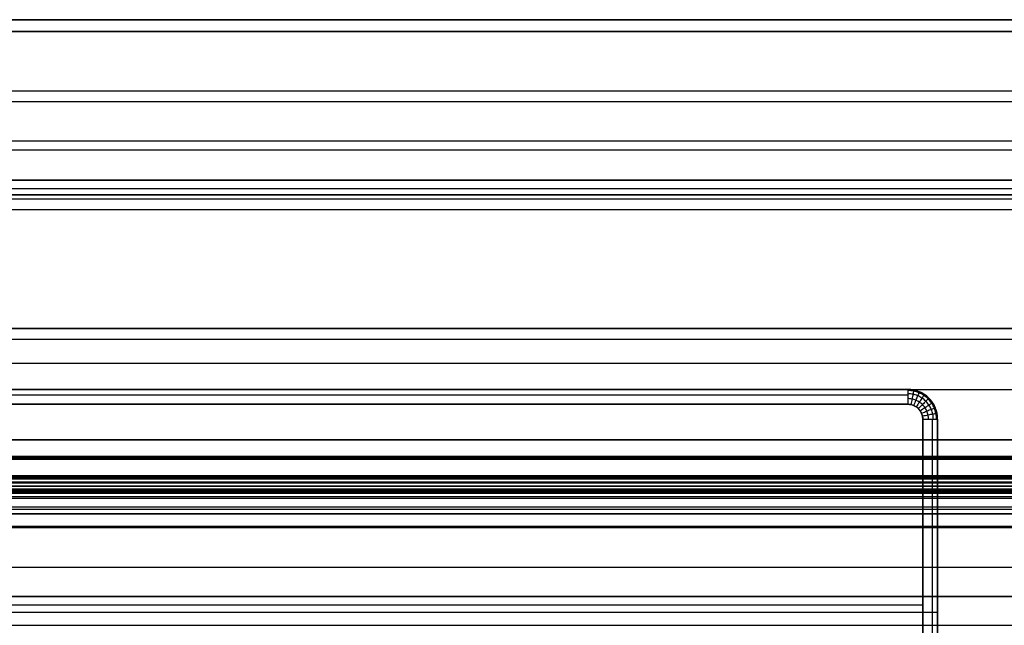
# Model space of a CAD drawing. Header units: millimetres. Extents: x -5.9 to 8.2, y -1.3 to -0.5.
# Tile 64 of 107: x 5.731 to 6.395, y -0.858 to -0.45. Entities that reach past the tile are written whole.
import ezdxf

# ---------------------------------------------------------------- set-up
doc = ezdxf.new("R2010")
doc.units = ezdxf.units.MM
doc.header["$MEASUREMENT"] = 0
for name, color, linetype, true_color in [('IGES level 1', 7, 'Continuous', 0xffffff), ('IGES level 22', 5, 'Continuous', 0x0000ff), ('IGES level 24', 7, 'Continuous', 0xffffff), ('IGES level 3', 7, 'Continuous', 0xffffff), ('IGES level 47', 7, 'Continuous', 0xffffff), ('IGES level 5', 7, 'Continuous', 0xffffff), ('IGES level 55', 7, 'Continuous', 0xffffff)]:
    doc.layers.add(name, color=color, linetype=linetype, true_color=true_color)

msp = doc.modelspace()

# ---------------------------------------------------------------- linework, layer by layer
at = {"layer": 'IGES level 1'}
for points in [[(8.22916, -0.65828, -10.32994), (1.18416, -0.65828, -10.32994), (-5.86084, -0.65828, -10.32994)], [(-5.86084, -0.65828, -10.32994), (1.18416, -0.65828, -10.32994), (8.22916, -0.65828, -10.32994)], [(7.29416, -0.66571, -10.38395), (1.18416, -0.66571, -10.38395), (-4.92584, -0.66571, -10.38395)], [(7.29416, -0.66571, -10.38395), (1.18416, -0.66571, -10.38395), (-4.92584, -0.66571, -10.38395)], [(8.22916, -0.6819, -10.23566), (1.18416, -0.6819, -10.23566), (-5.86084, -0.6819, -10.23566)], [(-4.92584, -0.6995, -10.36445), (1.18416, -0.6995, -10.36445), (7.29416, -0.6995, -10.36445)], [(7.29416, -0.73328, -10.34494), (1.18416, -0.73328, -10.34494), (-4.92584, -0.73328, -10.34494)], [(-4.92584, -0.73328, -10.34494), (1.18416, -0.73328, -10.34494), (7.29416, -0.73328, -10.34494)], [(6.65289, -0.81926, -10.13379), (3.93416, -0.81926, -10.13379), (1.21543, -0.81926, -10.13379)], [(1.22416, -0.85828, -10.34494), (3.93416, -0.85828, -10.34494), (6.64416, -0.85828, -10.34494)]]:
    msp.add_open_spline(points, degree=2, dxfattribs=at)
at = {"layer": 'IGES level 22'}
for centre, radius, start in [((6.32978, -0.71939, -0.29167), 0.02, 0), ((6.32978, -0.71939, -0.29167), 0.02, 0), ((6.32978, -0.71939, -0.14167), 0.02, 360), ((6.32978, -0.71939, -0.21667), 0.02, 360), ((6.32978, -0.71939, -0.13167), 0.01, 0)]:
    msp.add_arc(centre, radius, start, 90, dxfattribs=at)
at = {"layer": 'IGES level 22', "extrusion": (1, 6.12323e-17, 8.89496e-48)}
msp.add_arc((-0.70939, -0.14167, 6.32978), 0.01, 0, 90, dxfattribs=at)
at = {"layer": 'IGES level 22', "extrusion": (0, 1, 0)}
for centre in [(-6.33978, -0.14167, -0.71939), (-6.33978, -0.14167, -0.84939)]:
    msp.add_arc(centre, 0.01, 90, 180, dxfattribs=at)
at = {"layer": 'IGES level 22'}
for points in [[(4.10478, -0.69939, -0.29167), (5.21728, -0.69939, -0.29167), (6.32978, -0.69939, -0.29167)], [(6.32978, -0.69939, -0.29167), (5.21728, -0.69939, -0.29167), (4.10478, -0.69939, -0.29167)], [(6.32978, -0.69939, -0.14167), (5.22603, -0.69939, -0.14167), (4.12228, -0.69939, -0.14167)], [(4.12228, -0.69939, -0.21667), (5.22603, -0.69939, -0.21667), (6.32978, -0.69939, -0.21667)], [(6.32978, -0.69939, -0.14167), (5.22603, -0.69939, -0.14167), (4.12228, -0.69939, -0.14167)], [(4.12228, -0.70305, -0.13394), (5.22603, -0.70305, -0.13394), (6.32978, -0.70305, -0.13394)], [(6.32978, -0.69939, -0.29167), (6.32978, -0.69939, -0.21667), (6.32978, -0.69939, -0.14167)], [(6.32978, -0.69939, -0.29167), (6.32978, -0.69939, -0.21667), (6.32978, -0.69939, -0.14167)], [(6.32978, -0.70939, -0.13167), (5.22603, -0.70939, -0.13167), (4.12228, -0.70939, -0.13167)], [(4.12228, -0.70939, -0.13167), (5.22603, -0.70939, -0.13167), (6.32978, -0.70939, -0.13167)], [(6.34524, -0.7067, -0.14167), (6.34524, -0.7067, -0.21667), (6.34524, -0.7067, -0.29167)], [(6.33978, -0.97939, -0.13167), (6.33978, -0.84939, -0.13167), (6.33978, -0.71939, -0.13167)], [(6.33978, -0.71939, -0.13167), (6.33978, -0.84939, -0.13167), (6.33978, -0.97939, -0.13167)], [(6.34613, -0.71939, -0.13394), (6.34613, -0.84939, -0.13394), (6.34613, -0.97939, -0.13394)], [(6.34978, -0.71939, -0.29167), (6.34978, -0.85439, -0.29167), (6.34978, -0.98939, -0.29167)], [(6.34978, -0.97939, -0.14167), (6.34978, -0.84939, -0.14167), (6.34978, -0.71939, -0.14167)], [(6.34978, -0.71939, -0.14167), (6.34978, -0.71939, -0.21667), (6.34978, -0.71939, -0.29167)], [(6.34978, -0.71939, -0.21667), (6.34978, -0.85439, -0.21667), (6.34978, -0.98939, -0.21667)], [(6.34978, -0.98939, -0.29167), (6.34978, -0.85439, -0.29167), (6.34978, -0.71939, -0.29167)], [(6.34978, -0.71939, -0.14167), (6.34978, -0.71939, -0.21667), (6.34978, -0.71939, -0.29167)], [(6.34978, -0.97939, -0.14167), (6.34978, -0.84939, -0.14167), (6.34978, -0.71939, -0.14167)], [(3.88978, -0.84939, -0.29167), (5.11978, -0.84939, -0.29167), (6.34978, -0.84939, -0.29167)], [(3.90978, -0.84439, -0.13167), (5.12478, -0.84439, -0.13167), (6.33978, -0.84439, -0.13167)], [(6.34978, -0.85439, -0.29167), (6.34978, -0.85439, -0.21667), (6.34978, -0.85439, -0.14167)]]:
    msp.add_open_spline(points, degree=2, dxfattribs=at)
for points, knots in [([(6.34978, -0.71939, -0.14167), (6.34978, -0.71808, -0.14167), (6.34965, -0.71677, -0.14167), (6.3494, -0.71549, -0.14167), (6.34914, -0.71421, -0.14167), (6.34876, -0.71295, -0.14167), (6.34826, -0.71174, -0.14167), (6.34776, -0.71053, -0.14167), (6.34714, -0.70937, -0.14167), (6.34641, -0.70828, -0.14167), (6.34569, -0.70719, -0.14167), (6.34485, -0.70618, -0.14167), (6.34393, -0.70525, -0.14167), (6.343, -0.70432, -0.14167), (6.34198, -0.70349, -0.14167), (6.34089, -0.70276, -0.14167), (6.33981, -0.70204, -0.14167), (6.33865, -0.70142, -0.14167), (6.33744, -0.70091, -0.14167), (6.33623, -0.70041, -0.14167), (6.33497, -0.70003, -0.14167), (6.33369, -0.69978, -0.14167), (6.3324, -0.69952, -0.14167), (6.33109, -0.69939, -0.14167), (6.32978, -0.69939, -0.14167)], [1.570796, 1.570796, 1.570796, 1.570796, 1.767146, 1.767146, 1.767146, 1.963495, 1.963495, 1.963495, 2.159845, 2.159845, 2.159845, 2.356194, 2.356194, 2.356194, 2.552544, 2.552544, 2.552544, 2.748894, 2.748894, 2.748894, 2.945243, 2.945243, 2.945243, 3.141593, 3.141593, 3.141593, 3.141593]), ([(6.32978, -0.69939, -0.14167), (6.32978, -0.69939, -0.14036), (6.32978, -0.69965, -0.13905), (6.32978, -0.70015, -0.13784), (6.32978, -0.70065, -0.13663), (6.32978, -0.7014, -0.13552), (6.32978, -0.70232, -0.1346), (6.32978, -0.70325, -0.13367), (6.32978, -0.70436, -0.13293), (6.32978, -0.70557, -0.13243), (6.32978, -0.70677, -0.13193), (6.32978, -0.70808, -0.13167), (6.32978, -0.70939, -0.13167)], [0, 0, 0, 0, 0.392699, 0.392699, 0.392699, 0.785398, 0.785398, 0.785398, 1.178097, 1.178097, 1.178097, 1.570796, 1.570796, 1.570796, 1.570796]), ([(6.34902, -0.71939, -0.13784), (6.34902, -0.71813, -0.13784), (6.3489, -0.71687, -0.13784), (6.34865, -0.71564, -0.13784), (6.34841, -0.7144, -0.13784), (6.34804, -0.71319, -0.13784), (6.34756, -0.71203, -0.13784), (6.34708, -0.71087, -0.13784), (6.34648, -0.70975, -0.13784), (6.34578, -0.7087, -0.13784), (6.34508, -0.70766, -0.13784), (6.34428, -0.70668, -0.13784), (6.34339, -0.70579, -0.13784), (6.3425, -0.7049, -0.13784), (6.34152, -0.7041, -0.13784), (6.34047, -0.7034, -0.13784), (6.33942, -0.7027, -0.13784), (6.33831, -0.7021, -0.13784), (6.33715, -0.70162, -0.13784), (6.33598, -0.70114, -0.13784), (6.33477, -0.70077, -0.13784), (6.33354, -0.70052, -0.13784), (6.3323, -0.70028, -0.13784), (6.33104, -0.70015, -0.13784), (6.32978, -0.70015, -0.13784)], [1.570796, 1.570796, 1.570796, 1.570796, 1.767146, 1.767146, 1.767146, 1.963495, 1.963495, 1.963495, 2.159845, 2.159845, 2.159845, 2.356194, 2.356194, 2.356194, 2.552544, 2.552544, 2.552544, 2.748894, 2.748894, 2.748894, 2.945243, 2.945243, 2.945243, 3.141593, 3.141593, 3.141593, 3.141593]), ([(6.34685, -0.71939, -0.1346), (6.34685, -0.71828, -0.1346), (6.34674, -0.71716, -0.1346), (6.34653, -0.71606, -0.1346), (6.34631, -0.71497, -0.1346), (6.34598, -0.71389, -0.1346), (6.34555, -0.71286, -0.1346), (6.34513, -0.71183, -0.1346), (6.3446, -0.71084, -0.1346), (6.34398, -0.70991, -0.1346), (6.34336, -0.70898, -0.1346), (6.34264, -0.70811, -0.1346), (6.34185, -0.70732, -0.1346), (6.34106, -0.70653, -0.1346), (6.3402, -0.70582, -0.1346), (6.33927, -0.7052, -0.1346), (6.33834, -0.70458, -0.1346), (6.33735, -0.70405, -0.1346), (6.33632, -0.70362, -0.1346), (6.33528, -0.70319, -0.1346), (6.33421, -0.70287, -0.1346), (6.33311, -0.70265, -0.1346), (6.33202, -0.70243, -0.1346), (6.3309, -0.70232, -0.1346), (6.32978, -0.70232, -0.1346)], [1.570796, 1.570796, 1.570796, 1.570796, 1.767146, 1.767146, 1.767146, 1.963495, 1.963495, 1.963495, 2.159845, 2.159845, 2.159845, 2.356194, 2.356194, 2.356194, 2.552544, 2.552544, 2.552544, 2.748894, 2.748894, 2.748894, 2.945243, 2.945243, 2.945243, 3.141593, 3.141593, 3.141593, 3.141593]), ([(6.33369, -0.69978, -0.14167), (6.33369, -0.69978, -0.14036), (6.33363, -0.70003, -0.13905), (6.33354, -0.70052, -0.13784), (6.33344, -0.70101, -0.13663), (6.33329, -0.70174, -0.13552), (6.33311, -0.70265, -0.1346), (6.33293, -0.70356, -0.13367), (6.33272, -0.70465, -0.13293), (6.33248, -0.70583, -0.13243), (6.33224, -0.70702, -0.13193), (6.33199, -0.7083, -0.13167), (6.33173, -0.70958, -0.13167)], [0, 0, 0, 0, 0.392699, 0.392699, 0.392699, 0.785398, 0.785398, 0.785398, 1.178097, 1.178097, 1.178097, 1.570796, 1.570796, 1.570796, 1.570796]), ([(6.33744, -0.70091, -0.14167), (6.33744, -0.70091, -0.14036), (6.33734, -0.70116, -0.13905), (6.33715, -0.70162, -0.13784), (6.33695, -0.70208, -0.13663), (6.33667, -0.70277, -0.13552), (6.33632, -0.70362, -0.1346), (6.33596, -0.70448, -0.13367), (6.33554, -0.7055, -0.13293), (6.33507, -0.70662, -0.13243), (6.33461, -0.70774, -0.13193), (6.33411, -0.70894, -0.13167), (6.33361, -0.71015, -0.13167)], [0, 0, 0, 0, 0.392699, 0.392699, 0.392699, 0.785398, 0.785398, 0.785398, 1.178097, 1.178097, 1.178097, 1.570796, 1.570796, 1.570796, 1.570796]), ([(6.34089, -0.70276, -0.14167), (6.34089, -0.70276, -0.14036), (6.34075, -0.70298, -0.13905), (6.34047, -0.7034, -0.13784), (6.34019, -0.70381, -0.13663), (6.33978, -0.70443, -0.13552), (6.33927, -0.7052, -0.1346), (6.33875, -0.70597, -0.13367), (6.33814, -0.70689, -0.13293), (6.33747, -0.7079, -0.13243), (6.33679, -0.7089, -0.13193), (6.33607, -0.70999, -0.13167), (6.33534, -0.71108, -0.13167)], [0, 0, 0, 0, 0.392699, 0.392699, 0.392699, 0.785398, 0.785398, 0.785398, 1.178097, 1.178097, 1.178097, 1.570796, 1.570796, 1.570796, 1.570796]), ([(6.34361, -0.71939, -0.13243), (6.34361, -0.71849, -0.13243), (6.34352, -0.71758, -0.13243), (6.34334, -0.71669, -0.13243), (6.34317, -0.71581, -0.13243), (6.3429, -0.71494, -0.13243), (6.34256, -0.7141, -0.13243), (6.34221, -0.71327, -0.13243), (6.34178, -0.71246, -0.13243), (6.34128, -0.71171, -0.13243), (6.34078, -0.71096, -0.13243), (6.3402, -0.71026, -0.13243), (6.33956, -0.70962, -0.13243), (6.33892, -0.70898, -0.13243), (6.33822, -0.7084, -0.13243), (6.33747, -0.7079, -0.13243), (6.33671, -0.70739, -0.13243), (6.33591, -0.70696, -0.13243), (6.33507, -0.70662, -0.13243), (6.33424, -0.70627, -0.13243), (6.33337, -0.70601, -0.13243), (6.33248, -0.70583, -0.13243), (6.33159, -0.70565, -0.13243), (6.33069, -0.70557, -0.13243), (6.32978, -0.70557, -0.13243)], [1.570796, 1.570796, 1.570796, 1.570796, 1.767146, 1.767146, 1.767146, 1.963495, 1.963495, 1.963495, 2.159845, 2.159845, 2.159845, 2.356194, 2.356194, 2.356194, 2.552544, 2.552544, 2.552544, 2.748894, 2.748894, 2.748894, 2.945243, 2.945243, 2.945243, 3.141593, 3.141593, 3.141593, 3.141593]), ([(6.32978, -0.70939, -0.13167), (6.33044, -0.70939, -0.13167), (6.33109, -0.70946, -0.13167), (6.33173, -0.70958, -0.13167), (6.33238, -0.70971, -0.13167), (6.33301, -0.7099, -0.13167), (6.33361, -0.71015, -0.13167), (6.33421, -0.7104, -0.13167), (6.33479, -0.71071, -0.13167), (6.33534, -0.71108, -0.13167), (6.33588, -0.71144, -0.13167), (6.33639, -0.71186, -0.13167), (6.33685, -0.71232, -0.13167), (6.33732, -0.71278, -0.13167), (6.33773, -0.71329, -0.13167), (6.3381, -0.71384, -0.13167), (6.33846, -0.71438, -0.13167), (6.33877, -0.71496, -0.13167), (6.33902, -0.71557, -0.13167), (6.33927, -0.71617, -0.13167), (6.33946, -0.7168, -0.13167), (6.33959, -0.71744, -0.13167), (6.33972, -0.71808, -0.13167), (6.33978, -0.71874, -0.13167), (6.33978, -0.71939, -0.13167)], [-3.141593, -3.141593, -3.141593, -3.141593, -2.945243, -2.945243, -2.945243, -2.748894, -2.748894, -2.748894, -2.552544, -2.552544, -2.552544, -2.356194, -2.356194, -2.356194, -2.159845, -2.159845, -2.159845, -1.963495, -1.963495, -1.963495, -1.767146, -1.767146, -1.767146, -1.570796, -1.570796, -1.570796, -1.570796]), ([(6.34393, -0.70525, -0.14167), (6.34393, -0.70525, -0.14036), (6.34374, -0.70543, -0.13905), (6.34339, -0.70579, -0.13784), (6.34303, -0.70614, -0.13663), (6.34251, -0.70667, -0.13552), (6.34185, -0.70732, -0.1346), (6.3412, -0.70798, -0.13367), (6.34042, -0.70876, -0.13293), (6.33956, -0.70962, -0.13243), (6.33871, -0.71047, -0.13193), (6.33778, -0.7114, -0.13167), (6.33685, -0.71232, -0.13167)], [0, 0, 0, 0, 0.392699, 0.392699, 0.392699, 0.785398, 0.785398, 0.785398, 1.178097, 1.178097, 1.178097, 1.570796, 1.570796, 1.570796, 1.570796]), ([(6.34641, -0.70828, -0.14167), (6.34641, -0.70828, -0.14036), (6.3462, -0.70843, -0.13905), (6.34578, -0.7087, -0.13784), (6.34536, -0.70898, -0.13663), (6.34475, -0.70939, -0.13552), (6.34398, -0.70991, -0.1346), (6.34321, -0.71042, -0.13367), (6.34229, -0.71104, -0.13293), (6.34128, -0.71171, -0.13243), (6.34027, -0.71238, -0.13193), (6.33919, -0.71311, -0.13167), (6.3381, -0.71384, -0.13167)], [0, 0, 0, 0, 0.392699, 0.392699, 0.392699, 0.785398, 0.785398, 0.785398, 1.178097, 1.178097, 1.178097, 1.570796, 1.570796, 1.570796, 1.570796]), ([(6.34826, -0.71174, -0.14167), (6.34826, -0.71174, -0.14036), (6.34802, -0.71184, -0.13905), (6.34756, -0.71203, -0.13784), (6.34709, -0.71222, -0.13663), (6.34641, -0.71251, -0.13552), (6.34555, -0.71286, -0.1346), (6.3447, -0.71321, -0.13367), (6.34367, -0.71364, -0.13293), (6.34256, -0.7141, -0.13243), (6.34144, -0.71456, -0.13193), (6.34023, -0.71506, -0.13167), (6.33902, -0.71557, -0.13167)], [0, 0, 0, 0, 0.392699, 0.392699, 0.392699, 0.785398, 0.785398, 0.785398, 1.178097, 1.178097, 1.178097, 1.570796, 1.570796, 1.570796, 1.570796]), ([(6.3494, -0.71549, -0.14167), (6.3494, -0.71549, -0.14036), (6.34914, -0.71554, -0.13905), (6.34865, -0.71564, -0.13784), (6.34816, -0.71574, -0.13663), (6.34743, -0.71588, -0.13552), (6.34653, -0.71606, -0.1346), (6.34562, -0.71624, -0.13367), (6.34453, -0.71646, -0.13293), (6.34334, -0.71669, -0.13243), (6.34216, -0.71693, -0.13193), (6.34087, -0.71719, -0.13167), (6.33959, -0.71744, -0.13167)], [0, 0, 0, 0, 0.392699, 0.392699, 0.392699, 0.785398, 0.785398, 0.785398, 1.178097, 1.178097, 1.178097, 1.570796, 1.570796, 1.570796, 1.570796]), ([(6.33978, -0.71939, -0.13167), (6.34109, -0.71939, -0.13167), (6.3424, -0.71939, -0.13193), (6.34361, -0.71939, -0.13243), (6.34482, -0.71939, -0.13293), (6.34593, -0.71939, -0.13367), (6.34685, -0.71939, -0.1346), (6.34778, -0.71939, -0.13552), (6.34852, -0.71939, -0.13663), (6.34902, -0.71939, -0.13784), (6.34952, -0.71939, -0.13905), (6.34978, -0.71939, -0.14036), (6.34978, -0.71939, -0.14167)], [-1.570796, -1.570796, -1.570796, -1.570796, -1.178097, -1.178097, -1.178097, -0.785398, -0.785398, -0.785398, -0.392699, -0.392699, -0.392699, 0, 0, 0, 0])]:
    msp.add_open_spline(points, degree=3, knots=knots, dxfattribs=at)
at = {"layer": 'IGES level 24'}
for points in [[(7.28416, -0.45028, -10.7448), (1.18416, -0.45028, -10.7448), (-4.91584, -0.45028, -10.7448)], [(-4.91584, -0.45028, -10.7448), (1.18416, -0.45028, -10.7448), (7.28416, -0.45028, -10.7448)], [(-4.91584, -0.45828, -10.7448), (1.18416, -0.45828, -10.7448), (7.28416, -0.45828, -10.7448)], [(7.28416, -0.45828, -10.7448), (1.18416, -0.45828, -10.7448), (-4.91584, -0.45828, -10.7448)], [(7.28416, -0.49846, -10.93713), (1.18416, -0.49846, -10.93713), (-4.91584, -0.49846, -10.93713)], [(7.28416, -0.50551, -10.93336), (1.18416, -0.50551, -10.93336), (-4.91584, -0.50551, -10.93336)], [(7.28416, -0.53207, -10.49975), (1.18416, -0.53207, -10.49975), (-4.91584, -0.53207, -10.49975)], [(7.28416, -0.53812, -10.50501), (1.18416, -0.53812, -10.50501), (-4.91584, -0.53812, -10.50501)], [(-4.91584, -0.74464, -10.35294), (1.18416, -0.74464, -10.35294), (7.28416, -0.74464, -10.35294)], [(7.28416, -0.74464, -10.35294), (1.18416, -0.74464, -10.35294), (-4.91584, -0.74464, -10.35294)], [(-4.91584, -0.74578, -10.36094), (1.18416, -0.74578, -10.36094), (7.28416, -0.74578, -10.36094)], [(-4.91584, -0.74578, -10.36094), (1.18416, -0.74578, -10.36094), (7.28416, -0.74578, -10.36094)], [(7.28416, -0.77868, -11.14496), (1.18416, -0.77868, -11.14496), (-4.91584, -0.77868, -11.14496)], [(7.28416, -0.78024, -11.13711), (1.18416, -0.78024, -11.13711), (-4.91584, -0.78024, -11.13711)], [(7.28416, -0.79171, -10.35294), (1.18416, -0.79171, -10.35294), (-4.91584, -0.79171, -10.35294)], [(-4.91584, -0.79228, -10.36094), (1.18416, -0.79228, -10.36094), (7.28416, -0.79228, -10.36094)], [(-4.91584, -0.83878, -10.35294), (1.18416, -0.83878, -10.35294), (7.28416, -0.83878, -10.35294)], [(-4.91584, -0.83878, -10.36094), (1.18416, -0.83878, -10.36094), (7.28416, -0.83878, -10.36094)], [(7.28416, -0.83878, -10.35294), (1.18416, -0.83878, -10.35294), (-4.91584, -0.83878, -10.35294)], [(-4.91584, -0.83878, -10.35694), (1.18416, -0.83878, -10.35694), (7.28416, -0.83878, -10.35694)], [(7.28416, -0.83878, -10.36094), (1.18416, -0.83878, -10.36094), (-4.91584, -0.83878, -10.36094)]]:
    msp.add_open_spline(points, degree=2, dxfattribs=at)
at = {"layer": 'IGES level 3'}
for points in [[(-4.91584, -0.74478, -10.44394), (1.18416, -0.74478, -10.44394), (7.28416, -0.74478, -10.44394)], [(-4.91584, -0.74478, -10.36094), (1.18416, -0.74478, -10.36094), (7.28416, -0.74478, -10.36094)], [(7.28416, -0.74478, -10.44394), (1.18416, -0.74478, -10.44394), (-4.91584, -0.74478, -10.44394)], [(-4.91584, -0.74478, -10.40244), (1.18416, -0.74478, -10.40244), (7.28416, -0.74478, -10.40244)], [(7.28416, -0.74478, -10.36094), (1.18416, -0.74478, -10.36094), (-4.91584, -0.74478, -10.36094)], [(7.28416, -0.74537, -10.44486), (1.18416, -0.74537, -10.44486), (-4.91584, -0.74537, -10.44486)], [(-4.91584, -0.74645, -10.44469), (1.18416, -0.74645, -10.44469), (7.28416, -0.74645, -10.44469)], [(7.28416, -0.74645, -10.44469), (1.18416, -0.74645, -10.44469), (-4.91584, -0.74645, -10.44469)], [(-4.91584, -0.75736, -10.43492), (1.18416, -0.75736, -10.43492), (7.28416, -0.75736, -10.43492)], [(7.28416, -0.76828, -10.37094), (1.18416, -0.76828, -10.37094), (-4.91584, -0.76828, -10.37094)], [(-4.91584, -0.76828, -10.42516), (1.18416, -0.76828, -10.42516), (7.28416, -0.76828, -10.42516)], [(7.28416, -0.76828, -10.37094), (1.18416, -0.76828, -10.37094), (-4.91584, -0.76828, -10.37094)], [(-4.91584, -0.76828, -10.39805), (1.18416, -0.76828, -10.39805), (7.28416, -0.76828, -10.39805)], [(7.28416, -0.76828, -10.42516), (1.18416, -0.76828, -10.42516), (-4.91584, -0.76828, -10.42516)], [(1.20416, -0.85828, -10.37094), (3.93416, -0.85828, -10.37094), (6.66416, -0.85828, -10.37094)], [(1.20416, -0.85828, -10.36094), (3.93416, -0.85828, -10.36094), (6.66416, -0.85828, -10.36094)]]:
    msp.add_open_spline(points, degree=2, dxfattribs=at)
at = {"layer": 'IGES level 47'}
for points in [[(7.28416, -0.75786, -10.44383), (1.18416, -0.75786, -10.44383), (-4.91584, -0.75786, -10.44383)], [(-4.91584, -0.75813, -10.44551), (1.18416, -0.75813, -10.44551), (7.28416, -0.75813, -10.44551)], [(7.28416, -0.75813, -10.44551), (1.18416, -0.75813, -10.44551), (-4.91584, -0.75813, -10.44551)], [(-4.91584, -0.75899, -10.44255), (1.18416, -0.75899, -10.44255), (7.28416, -0.75899, -10.44255)], [(-4.91584, -0.75899, -10.44255), (1.18416, -0.75899, -10.44255), (7.28416, -0.75899, -10.44255)], [(7.28416, -0.75978, -10.44703), (1.18416, -0.75978, -10.44703), (-4.91584, -0.75978, -10.44703)], [(-4.91584, -0.76192, -10.44768), (1.18416, -0.76192, -10.44768), (7.28416, -0.76192, -10.44768)], [(7.28416, -0.76192, -10.44768), (1.18416, -0.76192, -10.44768), (-4.91584, -0.76192, -10.44768)], [(7.28416, -0.76252, -10.44), (1.18416, -0.76252, -10.44), (-4.91584, -0.76252, -10.44)], [(7.28416, -0.76463, -10.43621), (1.18416, -0.76463, -10.43621), (-4.91584, -0.76463, -10.43621)], [(-4.91584, -0.76463, -10.43621), (1.18416, -0.76463, -10.43621), (7.28416, -0.76463, -10.43621)], [(7.28416, -0.76651, -10.42801), (1.18416, -0.76651, -10.42801), (-4.91584, -0.76651, -10.42801)], [(7.28416, -0.76734, -10.41481), (1.18416, -0.76734, -10.41481), (-4.91584, -0.76734, -10.41481)], [(7.28416, -0.76734, -10.41481), (1.18416, -0.76734, -10.41481), (-4.91584, -0.76734, -10.41481)], [(7.28416, -0.76737, -10.41587), (1.18416, -0.76737, -10.41587), (-4.91584, -0.76737, -10.41587)], [(-4.91584, -0.76738, -10.41724), (1.18416, -0.76738, -10.41724), (7.28416, -0.76738, -10.41724)], [(7.28416, -0.76738, -10.41724), (1.18416, -0.76738, -10.41724), (-4.91584, -0.76738, -10.41724)], [(7.28416, -0.76745, -10.41431), (1.18416, -0.76745, -10.41431), (-4.91584, -0.76745, -10.41431)], [(7.28416, -0.76814, -10.41379), (1.18416, -0.76814, -10.41379), (-4.91584, -0.76814, -10.41379)], [(7.28416, -0.76897, -10.414), (1.18416, -0.76897, -10.414), (-4.91584, -0.76897, -10.414)], [(-4.91584, -0.7693, -10.41451), (1.18416, -0.7693, -10.41451), (7.28416, -0.7693, -10.41451)], [(7.28416, -0.7693, -10.41451), (1.18416, -0.7693, -10.41451), (-4.91584, -0.7693, -10.41451)], [(7.28416, -0.77162, -10.42567), (1.18416, -0.77162, -10.42567), (-4.91584, -0.77162, -10.42567)], [(-4.91584, -0.77266, -10.43835), (1.18416, -0.77266, -10.43835), (7.28416, -0.77266, -10.43835)], [(-4.91584, -0.77266, -10.43835), (1.18416, -0.77266, -10.43835), (7.28416, -0.77266, -10.43835)]]:
    msp.add_open_spline(points, degree=2, dxfattribs=at)
at = {"layer": 'IGES level 5'}
for points in [[(7.18416, -0.78328, -10.37094), (1.18416, -0.78328, -10.37094), (-4.81584, -0.78328, -10.37094)], [(-4.81584, -0.78328, -10.40094), (1.18416, -0.78328, -10.40094), (7.18416, -0.78328, -10.40094)], [(7.18416, -0.78328, -10.38594), (1.18416, -0.78328, -10.38594), (-4.81584, -0.78328, -10.38594)], [(-4.81584, -0.78328, -10.40094), (1.18416, -0.78328, -10.40094), (7.18416, -0.78328, -10.40094)], [(-4.81584, -0.78328, -10.37094), (1.18416, -0.78328, -10.37094), (7.18416, -0.78328, -10.37094)], [(1.20116, -0.85828, -10.37094), (3.93416, -0.85828, -10.37094), (6.66716, -0.85828, -10.37094)], [(1.21566, -0.85828, -10.40094), (3.93416, -0.85828, -10.40094), (6.65266, -0.85828, -10.40094)]]:
    msp.add_open_spline(points, degree=2, dxfattribs=at)
at = {"layer": 'IGES level 55'}
for points in [[(3.82871, -0.55828, -0.28244), (5.55871, -0.55828, -0.28244), (7.28871, -0.55828, -0.28244)], [(7.28871, -0.55828, -0.00244), (5.55871, -0.55828, -0.00244), (3.82871, -0.55828, -0.00244)], [(3.82871, -0.55828, -0.14244), (5.55871, -0.55828, -0.14244), (7.28871, -0.55828, -0.14244)], [(7.28871, -0.55828, -0.00244), (5.55871, -0.55828, -0.00244), (3.82871, -0.55828, -0.00244)], [(3.82871, -0.55828, -0.28244), (5.55871, -0.55828, -0.28244), (7.28871, -0.55828, -0.28244)], [(7.28871, -0.56414, -0.29659), (5.55871, -0.56414, -0.29659), (3.82871, -0.56414, -0.29659)], [(3.82871, -0.56828, -0.00244), (5.55871, -0.56828, -0.00244), (7.28871, -0.56828, -0.00244)], [(3.82871, -0.56828, -0.28244), (5.55871, -0.56828, -0.28244), (7.28871, -0.56828, -0.28244)], [(7.28871, -0.56828, -0.00244), (5.55871, -0.56828, -0.00244), (3.82871, -0.56828, -0.00244)], [(3.82871, -0.56828, -0.14244), (5.55871, -0.56828, -0.14244), (7.28871, -0.56828, -0.14244)], [(3.82871, -0.56828, -0.28244), (5.55871, -0.56828, -0.28244), (7.28871, -0.56828, -0.28244)], [(7.28871, -0.57121, -0.28951), (5.55871, -0.57121, -0.28951), (3.82871, -0.57121, -0.28951)], [(7.28871, -0.57828, -0.29244), (5.55871, -0.57828, -0.29244), (3.82871, -0.57828, -0.29244)], [(7.28871, -0.57828, -0.30244), (5.55871, -0.57828, -0.30244), (3.82871, -0.57828, -0.30244)], [(7.28871, -0.57828, -0.30244), (5.55871, -0.57828, -0.30244), (3.82871, -0.57828, -0.30244)], [(7.28871, -0.57828, -0.29244), (5.55871, -0.57828, -0.29244), (3.82871, -0.57828, -0.29244)], [(3.82871, -0.85828, -0.29244), (5.41871, -0.85828, -0.29244), (7.00871, -0.85828, -0.29244)], [(3.82871, -0.85828, -0.30244), (5.41871, -0.85828, -0.30244), (7.00871, -0.85828, -0.30244)]]:
    msp.add_open_spline(points, degree=2, dxfattribs=at)

doc.saveas('drawing.dxf')
